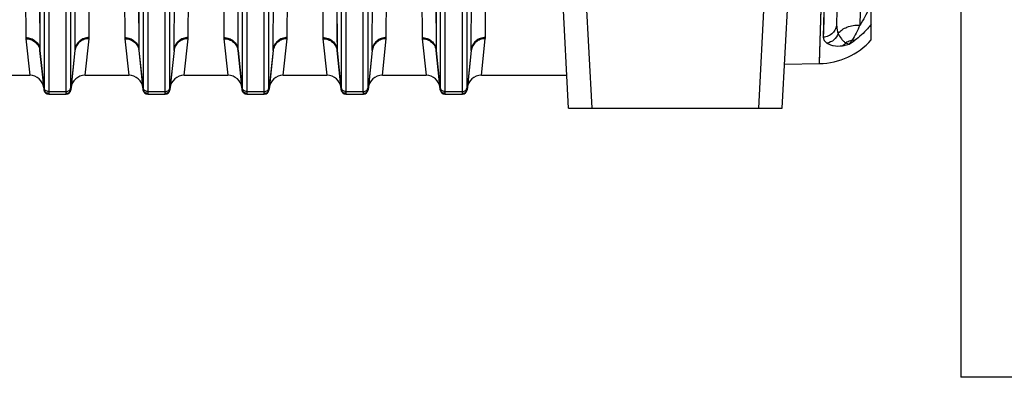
# Model space of a CAD drawing. Extents: x -1767 to 1181, y 8 to 1639.
# Tile 65 of 74: x 659 to 868, y 638 to 713. Entities that reach past the tile are written whole.
import ezdxf

# ---------------------------------------------------------------- set-up
doc = ezdxf.new("R2010")
doc.units = 0
doc.header["$LTSCALE"] = 65.395
doc.layers.get('0').update_dxf_attribs({"linetype": 'CONTINUOUS'})

msp = doc.modelspace()

# ---------------------------------------------------------------- linework, layer by layer
at = {"color": 9, "linetype": 'CONTINUOUS'}
for p, q in [((816.1, 694.66), (821.81, 803.53)), ((828.98, 704.14), (832, 801.31)), ((832, 801.31), (829.79, 709.73)), ((660.31, 793.91), (660.72, 709.65)), ((674.15, 709.65), (674.57, 793.91)), ((681.31, 793.91), (681.72, 709.65)), ((695.15, 709.65), (695.57, 793.91)), ((702.31, 793.91), (702.72, 709.65)), ((716.15, 709.65), (716.57, 793.91)), ((723.31, 793.91), (723.72, 709.65)), ((737.15, 709.65), (737.57, 793.91)), ((744.31, 793.91), (744.72, 709.65)), ((758.15, 709.65), (758.57, 793.91)), ((663.29, 792.79), (663.71, 707.1)), ((671.17, 707.1), (671.58, 792.79)), ((684.29, 792.79), (684.71, 707.1)), ((692.17, 707.1), (692.58, 792.79)), ((705.29, 792.79), (705.71, 707.1)), ((713.17, 707.1), (713.58, 792.79)), ((726.29, 792.79), (726.71, 707.1)), ((734.17, 707.1), (734.58, 792.79)), ((747.29, 792.79), (747.71, 707.1)), ((755.17, 707.1), (755.58, 792.79)), ((780.77, 694.66), (776.89, 768.78)), ((664.6, 759.66), (664.6, 699.07)), ((665.59, 759.16), (665.59, 698.21)), ((669.28, 698.21), (669.28, 759.16)), ((670.28, 699.07), (670.28, 759.66)), ((685.6, 759.66), (685.6, 699.07)), ((686.59, 759.16), (686.59, 698.21)), ((690.28, 698.21), (690.28, 759.16)), ((691.28, 699.07), (691.28, 759.66)), ((706.6, 759.66), (706.6, 699.07)), ((707.59, 759.16), (707.59, 698.21)), ((711.28, 698.21), (711.28, 759.16)), ((712.28, 699.07), (712.28, 759.66)), ((727.6, 759.66), (727.6, 699.07)), ((728.59, 759.16), (728.59, 698.21)), ((732.28, 698.21), (732.28, 759.16)), ((733.28, 699.07), (733.28, 759.66)), ((748.6, 759.66), (748.6, 699.07)), ((749.59, 759.16), (749.59, 698.21)), ((753.28, 698.21), (753.28, 759.16)), ((754.28, 699.07), (754.28, 759.66)), ((838.21, 735.77), (837.52, 712.31)), ((674.15, 709.65), (674.25, 728.84)), ((695.15, 709.65), (695.25, 728.84)), ((716.15, 709.65), (716.25, 728.84)), ((737.15, 709.65), (737.25, 728.84)), ((758.15, 709.65), (758.25, 728.84)), ((671.17, 707.1), (671.26, 726.67)), ((692.17, 707.1), (692.26, 726.67)), ((713.17, 707.1), (713.26, 726.67)), ((734.17, 707.1), (734.26, 726.67)), ((755.17, 707.1), (755.26, 726.67)), ((829.82, 710.91), (829.79, 709.73)), ((660.73, 709.4), (661.57, 701.66)), ((673.31, 701.66), (674.14, 709.4)), ((681.73, 709.4), (682.57, 701.66)), ((694.31, 701.66), (695.14, 709.4)), ((702.73, 709.4), (703.57, 701.66)), ((715.31, 701.66), (716.14, 709.4)), ((723.73, 709.4), (724.57, 701.66)), ((736.31, 701.66), (737.14, 709.4)), ((744.73, 709.4), (745.57, 701.66)), ((757.31, 701.66), (758.14, 709.4)), ((663.73, 706.88), (663.71, 707.1)), ((664.59, 698.71), (663.73, 706.88)), ((671.15, 706.88), (670.29, 698.71)), ((671.17, 707.1), (671.15, 706.88)), ((684.73, 706.88), (684.71, 707.1)), ((685.59, 698.71), (684.73, 706.88)), ((692.15, 706.88), (691.29, 698.71)), ((692.17, 707.1), (692.15, 706.88)), ((705.73, 706.88), (705.71, 707.1)), ((706.59, 698.71), (705.73, 706.88)), ((713.15, 706.88), (712.29, 698.71)), ((713.17, 707.1), (713.15, 706.88)), ((726.73, 706.88), (726.71, 707.1)), ((727.59, 698.71), (726.73, 706.88)), ((734.15, 706.88), (733.29, 698.71)), ((734.17, 707.1), (734.15, 706.88)), ((747.73, 706.88), (747.71, 707.1)), ((748.59, 698.71), (747.73, 706.88)), ((755.15, 706.88), (754.29, 698.71)), ((755.17, 707.1), (755.15, 706.88)), ((665.58, 697.72), (665.59, 697.66)), ((665.59, 698.21), (669.28, 698.21)), ((669.29, 697.66), (669.29, 697.72)), ((686.58, 697.72), (686.59, 697.66)), ((686.59, 698.21), (690.28, 698.21)), ((690.29, 697.66), (690.29, 697.72)), ((707.58, 697.72), (707.59, 697.66)), ((707.59, 698.21), (711.28, 698.21)), ((711.29, 697.66), (711.29, 697.72)), ((728.58, 697.72), (728.59, 697.66)), ((728.59, 698.21), (732.28, 698.21)), ((732.29, 697.66), (732.29, 697.72)), ((749.58, 697.72), (749.59, 697.66)), ((749.59, 698.21), (753.28, 698.21)), ((753.29, 697.66), (753.29, 697.72))]:
    msp.add_line(p, q, dxfattribs=at)
at = {"color": 6, "linetype": 'CONTINUOUS'}
for p, q in [((834.95, 802.08), (832.61, 712.52)), ((821.09, 694.66), (825.28, 774.52)), ((775.78, 694.66), (771.9, 768.78)), ((839.94, 709.18), (839.94, 764.66)), ((663.72, 706.88), (664.59, 698.56)), ((671.16, 706.88), (670.28, 698.56)), ((684.72, 706.88), (685.59, 698.56)), ((692.16, 706.88), (691.28, 698.56)), ((705.72, 706.88), (706.59, 698.56)), ((713.16, 706.88), (712.28, 698.56)), ((726.72, 706.88), (727.59, 698.56)), ((734.16, 706.88), (733.28, 698.56)), ((747.72, 706.88), (748.59, 698.56)), ((755.16, 706.88), (754.28, 698.56)), ((821.58, 704.01), (828.98, 704.14)), ((652.31, 701.66), (661.57, 701.66)), ((673.31, 701.66), (682.57, 701.66)), ((694.31, 701.66), (703.57, 701.66)), ((715.31, 701.66), (724.57, 701.66)), ((736.31, 701.66), (745.57, 701.66)), ((757.31, 701.66), (775.41, 701.66)), ((665.59, 697.66), (669.29, 697.66)), ((686.59, 697.66), (690.29, 697.66)), ((707.59, 697.66), (711.29, 697.66)), ((728.59, 697.66), (732.29, 697.66)), ((749.59, 697.66), (753.29, 697.66)), ((775.78, 694.66), (821.09, 694.66))]:
    msp.add_line(p, q, dxfattribs=at)
at = {"color": 7, "linetype": 'CONTINUOUS'}
for p in [(858.94, 764.66), (958.94, 637.66)]:
    msp.add_line(p, (858.94, 637.66), dxfattribs=at)
at = {"color": 9, "linetype": 'CONTINUOUS'}
for points in [[(832, 801.31), (831.91, 797.52), (831.83, 793.76), (831.74, 790.04), (829.82, 710.91)], [(828.98, 704.14), (828.98, 704.21), (828.99, 704.42), (831.49, 784.98)], [(663.59, 732), (663.69, 710.18), (663.71, 707.1)], [(684.59, 732), (684.69, 710.18), (684.71, 707.1)], [(705.59, 732), (705.69, 710.18), (705.71, 707.1)], [(726.59, 732), (726.69, 710.18), (726.71, 707.1)], [(747.59, 732), (747.69, 710.18), (747.71, 707.1)]]:
    msp.add_lwpolyline(points, dxfattribs=at)
at = {"color": 2, "linetype": 'CONTINUOUS'}
for centre, radius, start, end in [((663.18, 709.66), 2.46, 180.2633, 186.1123), ((661.06, 706.6), 2.67, 6.0044, 10.9683), ((665.97, 707.12), 2.27, 180.3001, 185.982), ((686.55, 698.81), 0.97, 185.7323, 191.8424), ((686.58, 698.73), 1.01, 264.1007, 270.0657), ((690.29, 698.73), 1.01, 269.9343, 275.8993), ((690.32, 698.81), 0.97, 348.1576, 354.2677), ((690.28, 698.64), 1.01, 2.9819, 4.1564), ((728.55, 698.81), 0.97, 185.7323, 191.8424), ((728.58, 698.73), 1.01, 264.1007, 270.0657), ((732.29, 698.73), 1.01, 269.9343, 275.8993), ((732.32, 698.81), 0.97, 348.1576, 354.2677), ((732.28, 698.64), 1.01, 2.9819, 4.1564), ((749.55, 698.81), 0.97, 185.7323, 191.8424), ((749.58, 698.73), 1.01, 264.1007, 270.0657)]:
    msp.add_arc(centre, radius, start, end, dxfattribs=at)
at = {"color": 9, "linetype": 'CONTINUOUS'}
for centre, radius, start, end in [((671.69, 709.66), 2.46, 353.8877, 359.7367), ((684.18, 709.66), 2.46, 180.2633, 186.1123), ((692.69, 709.66), 2.46, 353.8877, 359.7367), ((705.18, 709.66), 2.46, 180.2633, 186.1123), ((713.69, 709.66), 2.46, 353.8877, 359.7367), ((726.18, 709.66), 2.46, 180.2633, 186.1123), ((734.69, 709.66), 2.46, 353.8877, 359.7367), ((747.18, 709.66), 2.46, 180.2633, 186.1123), ((755.69, 709.66), 2.46, 353.8877, 359.7367), ((829.43, 718.82), 12.04, 298.8526, 305.8729), ((668.9, 707.12), 2.27, 354.018, 359.6999), ((686.97, 707.12), 2.27, 180.3001, 185.982), ((689.9, 707.12), 2.27, 354.018, 359.6999), ((707.97, 707.12), 2.27, 180.3001, 185.982), ((710.9, 707.12), 2.27, 354.018, 359.6999), ((728.97, 707.12), 2.27, 180.3001, 185.982), ((731.9, 707.12), 2.27, 354.018, 359.6999), ((749.97, 707.12), 2.27, 180.3001, 185.982), ((752.9, 707.12), 2.27, 354.018, 359.6999), ((669.28, 698.64), 1.01, 2.9819, 4.1564), ((711.28, 698.64), 1.01, 2.9819, 4.1564), ((753.28, 698.64), 1.01, 2.9819, 4.1564)]:
    msp.add_arc(centre, radius, start, end, dxfattribs=at)
at = {"color": 6, "linetype": 'CONTINUOUS'}
for centre, radius, start, end in [((828.72, 719.14), 15, 271, 318.4053), ((661.57, 698.66), 3, 6, 90), ((673.31, 698.66), 3, 90, 174), ((682.57, 698.66), 3, 6, 90), ((694.31, 698.66), 3, 90, 174), ((703.57, 698.66), 3, 6, 90), ((715.31, 698.66), 3, 90, 174), ((724.57, 698.66), 3, 6, 90), ((736.31, 698.66), 3, 90, 174), ((745.57, 698.66), 3, 6, 90), ((757.31, 698.66), 3, 90, 174), ((665.59, 698.66), 1, 186, 270), ((669.29, 698.66), 1, 270, 354), ((686.59, 698.66), 1, 186, 270), ((690.29, 698.66), 1, 270, 354), ((707.59, 698.66), 1, 186, 270), ((711.29, 698.66), 1, 270, 354), ((728.59, 698.66), 1, 186, 270), ((732.29, 698.66), 1, 270, 354), ((749.59, 698.66), 1, 186, 270), ((753.29, 698.66), 1, 270, 354)]:
    msp.add_arc(centre, radius, start, end, dxfattribs=at)
at = {"color": 9, "linetype": 'CONTINUOUS'}
for points, knots in [([(839.94, 717.21), (839.79, 716.76), (839.17, 715.05), (838.31, 713.42), (837.52, 712.31)], [0, 0, 0, 0, 0.254954, 1, 1, 1, 1]), ([(832.61, 712.52), (832.6, 712.17), (832.44, 711.45), (831.81, 710.54), (830.89, 709.92), (830.16, 709.75), (829.79, 709.73)], [0, 0, 0, 0, 0.245391, 0.4934, 0.745212, 1, 1, 1, 1]), ([(832.61, 712.52), (832.6, 712.35), (832.62, 711.68), (832.76, 711), (832.96, 710.54)], [0, 0, 0, 0, 0.256578, 1, 1, 1, 1]), ([(832.96, 710.54), (833.4, 711.15), (834.5, 711.83), (836.12, 712.25), (837.05, 712.32), (837.52, 712.31)], [0, 0, 0, 0, 0.449372, 0.717338, 1, 1, 1, 1]), ([(837.52, 712.31), (837.28, 711.72), (836.78, 710.62), (836.19, 709.56), (835.87, 709.08)], [0, 0, 0, 0, 0.524896, 1, 1, 1, 1]), ([(839.94, 712.47), (839.69, 712.14), (838.67, 710.89), (837.47, 709.78), (836.48, 709.07)], [0, 0, 0, 0, 0.249461, 1, 1, 1, 1]), ([(674.15, 709.65), (673.79, 709.65), (673.06, 709.52), (672.1, 708.97), (671.42, 708.14), (671.21, 707.45), (671.17, 707.1)], [0, 0, 0, 0, 0.256405, 0.509261, 0.756804, 1, 1, 1, 1]), ([(681.72, 709.65), (682.09, 709.65), (682.82, 709.52), (683.77, 708.97), (684.46, 708.14), (684.67, 707.45), (684.71, 707.1)], [0, 0, 0, 0, 0.256405, 0.509261, 0.756804, 1, 1, 1, 1]), ([(695.15, 709.65), (694.79, 709.65), (694.06, 709.52), (693.1, 708.97), (692.42, 708.14), (692.21, 707.45), (692.17, 707.1)], [0, 0, 0, 0, 0.256405, 0.509261, 0.756804, 1, 1, 1, 1]), ([(702.72, 709.65), (703.09, 709.65), (703.82, 709.52), (704.77, 708.97), (705.46, 708.14), (705.67, 707.45), (705.71, 707.1)], [0, 0, 0, 0, 0.256405, 0.509261, 0.756804, 1, 1, 1, 1]), ([(716.15, 709.65), (715.79, 709.65), (715.06, 709.52), (714.1, 708.97), (713.42, 708.14), (713.21, 707.45), (713.17, 707.1)], [0, 0, 0, 0, 0.256405, 0.509261, 0.756804, 1, 1, 1, 1]), ([(723.72, 709.65), (724.09, 709.65), (724.82, 709.52), (725.77, 708.97), (726.46, 708.14), (726.67, 707.45), (726.71, 707.1)], [0, 0, 0, 0, 0.256405, 0.509261, 0.756804, 1, 1, 1, 1]), ([(737.15, 709.65), (736.79, 709.65), (736.06, 709.52), (735.1, 708.97), (734.42, 708.14), (734.21, 707.45), (734.17, 707.1)], [0, 0, 0, 0, 0.256405, 0.509261, 0.756804, 1, 1, 1, 1]), ([(744.72, 709.65), (745.09, 709.65), (745.82, 709.52), (746.77, 708.97), (747.46, 708.14), (747.67, 707.45), (747.71, 707.1)], [0, 0, 0, 0, 0.256405, 0.509261, 0.756804, 1, 1, 1, 1]), ([(758.15, 709.65), (757.79, 709.65), (757.06, 709.52), (756.1, 708.97), (755.42, 708.14), (755.21, 707.45), (755.17, 707.1)], [0, 0, 0, 0, 0.256405, 0.509261, 0.756804, 1, 1, 1, 1]), ([(829.79, 709.73), (829.79, 709.61), (829.81, 709.37), (830.02, 708.89), (830.33, 708.61), (830.56, 708.46)], [0, 0, 0, 0, 0.230548, 0.465047, 1, 1, 1, 1]), ([(832.96, 710.54), (832.78, 710.02), (832.14, 709.06), (831.1, 708.55), (830.56, 708.46)], [0, 0, 0, 0, 0.502548, 1, 1, 1, 1]), ([(832.96, 710.54), (833.12, 710.12), (833.45, 709.53), (834.04, 708.88), (834.38, 708.62), (834.56, 708.51)], [0, 0, 0, 0, 0.514127, 0.762478, 1, 1, 1, 1]), ([(674.14, 709.4), (673.78, 709.4), (673.05, 709.28), (672.09, 708.74), (671.41, 707.91), (671.19, 707.22), (671.16, 706.88)], [0, 0, 0, 0, 0.256633, 0.509114, 0.756357, 1, 1, 1, 1]), ([(681.73, 709.4), (682.1, 709.4), (682.83, 709.28), (683.78, 708.74), (684.47, 707.91), (684.68, 707.22), (684.72, 706.88)], [0, 0, 0, 0, 0.256633, 0.509114, 0.756357, 1, 1, 1, 1]), ([(695.14, 709.4), (694.78, 709.4), (694.05, 709.28), (693.09, 708.74), (692.41, 707.91), (692.19, 707.22), (692.16, 706.88)], [0, 0, 0, 0, 0.256633, 0.509114, 0.756357, 1, 1, 1, 1]), ([(702.73, 709.4), (703.1, 709.4), (703.83, 709.28), (704.78, 708.74), (705.47, 707.91), (705.68, 707.22), (705.72, 706.88)], [0, 0, 0, 0, 0.256633, 0.509114, 0.756357, 1, 1, 1, 1]), ([(716.14, 709.4), (715.78, 709.4), (715.05, 709.28), (714.09, 708.74), (713.41, 707.91), (713.19, 707.22), (713.16, 706.88)], [0, 0, 0, 0, 0.256633, 0.509114, 0.756357, 1, 1, 1, 1]), ([(723.73, 709.4), (724.1, 709.4), (724.83, 709.28), (725.78, 708.74), (726.47, 707.91), (726.68, 707.22), (726.72, 706.88)], [0, 0, 0, 0, 0.256633, 0.509114, 0.756357, 1, 1, 1, 1]), ([(737.14, 709.4), (736.78, 709.4), (736.05, 709.28), (735.09, 708.74), (734.41, 707.91), (734.19, 707.22), (734.16, 706.88)], [0, 0, 0, 0, 0.256633, 0.509114, 0.756357, 1, 1, 1, 1]), ([(744.73, 709.4), (745.1, 709.4), (745.83, 709.28), (746.78, 708.74), (747.47, 707.91), (747.68, 707.22), (747.72, 706.88)], [0, 0, 0, 0, 0.256633, 0.509114, 0.756357, 1, 1, 1, 1]), ([(758.14, 709.4), (757.78, 709.4), (757.05, 709.28), (756.09, 708.74), (755.41, 707.91), (755.19, 707.22), (755.16, 706.88)], [0, 0, 0, 0, 0.256633, 0.509114, 0.756357, 1, 1, 1, 1]), ([(830.56, 708.46), (830.74, 708.34), (831.18, 708.12), (832.28, 707.83), (833.21, 707.83), (833.85, 707.92)], [0, 0, 0, 0, 0.19609, 0.425303, 1, 1, 1, 1]), ([(835.87, 709.08), (835.76, 709.04), (835.3, 708.9), (834.86, 708.7), (834.56, 708.51)], [0, 0, 0, 0, 0.252891, 1, 1, 1, 1]), ([(835.87, 709.08), (835.76, 708.93), (835.56, 708.66), (835.34, 708.39), (835.24, 708.28)], [0, 0, 0, 0, 0.54789, 1, 1, 1, 1]), ([(836.48, 709.07), (836.44, 709.05), (836.24, 709.02), (836.03, 709.04), (835.87, 709.08)], [0, 0, 0, 0, 0.228622, 1, 1, 1, 1]), ([(664.59, 698.71), (664.59, 698.7), (664.59, 698.67), (664.58, 698.63), (664.59, 698.61)], [0, 0, 0, 0, 0.291453, 1, 1, 1, 1]), ([(664.6, 699.07), (664.6, 699.03), (664.6, 698.91), (664.59, 698.8), (664.59, 698.71)], [0, 0, 0, 0, 0.303806, 1, 1, 1, 1]), ([(665.58, 697.82), (665.46, 697.83), (665.22, 697.87), (664.9, 698.06), (664.67, 698.36), (664.6, 698.59), (664.59, 698.71)], [0, 0, 0, 0, 0.251684, 0.502535, 0.751931, 1, 1, 1, 1]), ([(665.58, 697.72), (665.46, 697.72), (665.22, 697.76), (664.9, 697.96), (664.67, 698.25), (664.6, 698.49), (664.59, 698.61)], [0, 0, 0, 0, 0.250707, 0.500957, 0.750658, 1, 1, 1, 1]), ([(665.59, 698.21), (665.47, 698.21), (665.23, 698.26), (664.91, 698.44), (664.68, 698.72), (664.61, 698.95), (664.6, 699.07)], [0, 0, 0, 0, 0.256118, 0.508855, 0.756513, 1, 1, 1, 1]), ([(665.59, 698.21), (665.59, 698.17), (665.59, 698.05), (665.59, 697.92), (665.58, 697.82)], [0, 0, 0, 0, 0.303874, 1, 1, 1, 1]), ([(665.58, 697.82), (665.58, 697.81), (665.58, 697.78), (665.58, 697.74), (665.58, 697.72)], [0, 0, 0, 0, 0.296015, 1, 1, 1, 1]), ([(669.28, 698.21), (669.4, 698.21), (669.65, 698.26), (669.97, 698.44), (670.19, 698.72), (670.26, 698.95), (670.28, 699.07)], [0, 0, 0, 0, 0.256118, 0.508855, 0.756513, 1, 1, 1, 1]), ([(669.29, 697.82), (669.29, 697.85), (669.28, 697.98), (669.28, 698.11), (669.28, 698.21)], [0, 0, 0, 0, 0.195856, 1, 1, 1, 1]), ([(669.29, 697.82), (669.41, 697.83), (669.66, 697.87), (669.98, 698.06), (670.2, 698.36), (670.27, 698.59), (670.29, 698.71)], [0, 0, 0, 0, 0.251684, 0.502535, 0.751931, 1, 1, 1, 1]), ([(669.29, 697.72), (669.41, 697.72), (669.66, 697.76), (669.98, 697.96), (670.2, 698.25), (670.27, 698.49), (670.29, 698.61)], [0, 0, 0, 0, 0.250707, 0.500957, 0.750658, 1, 1, 1, 1]), ([(669.29, 697.72), (669.29, 697.73), (669.3, 697.76), (669.29, 697.8), (669.29, 697.82)], [0, 0, 0, 0, 0.204492, 1, 1, 1, 1]), ([(670.29, 698.71), (670.29, 698.74), (670.28, 698.85), (670.28, 698.97), (670.28, 699.07)], [0, 0, 0, 0, 0.195948, 1, 1, 1, 1]), ([(670.29, 698.61), (670.29, 698.62), (670.29, 698.64), (670.29, 698.67), (670.29, 698.69)], [0, 0, 0, 0, 0.214781, 1, 1, 1, 1]), ([(685.6, 699.07), (685.6, 699.03), (685.6, 698.91), (685.59, 698.8), (685.59, 698.71)], [0, 0, 0, 0, 0.303806, 1, 1, 1, 1]), ([(686.59, 698.21), (686.47, 698.21), (686.23, 698.26), (685.91, 698.44), (685.68, 698.72), (685.61, 698.95), (685.6, 699.07)], [0, 0, 0, 0, 0.256118, 0.508855, 0.756513, 1, 1, 1, 1]), ([(686.59, 698.21), (686.59, 698.17), (686.59, 698.05), (686.59, 697.92), (686.58, 697.82)], [0, 0, 0, 0, 0.303874, 1, 1, 1, 1]), ([(690.28, 698.21), (690.4, 698.21), (690.65, 698.26), (690.97, 698.44), (691.19, 698.72), (691.26, 698.95), (691.28, 699.07)], [0, 0, 0, 0, 0.256118, 0.508855, 0.756513, 1, 1, 1, 1]), ([(690.29, 697.82), (690.29, 697.85), (690.28, 697.98), (690.28, 698.11), (690.28, 698.21)], [0, 0, 0, 0, 0.195856, 1, 1, 1, 1]), ([(691.29, 698.71), (691.29, 698.74), (691.28, 698.85), (691.28, 698.97), (691.28, 699.07)], [0, 0, 0, 0, 0.195948, 1, 1, 1, 1]), ([(706.59, 698.71), (706.59, 698.7), (706.59, 698.67), (706.58, 698.63), (706.59, 698.61)], [0, 0, 0, 0, 0.291453, 1, 1, 1, 1]), ([(706.6, 699.07), (706.6, 699.03), (706.6, 698.91), (706.59, 698.8), (706.59, 698.71)], [0, 0, 0, 0, 0.303806, 1, 1, 1, 1]), ([(707.58, 697.82), (707.46, 697.83), (707.22, 697.87), (706.9, 698.06), (706.67, 698.36), (706.6, 698.59), (706.59, 698.71)], [0, 0, 0, 0, 0.251684, 0.502535, 0.751931, 1, 1, 1, 1]), ([(707.58, 697.72), (707.46, 697.72), (707.22, 697.76), (706.9, 697.96), (706.67, 698.25), (706.6, 698.49), (706.59, 698.61)], [0, 0, 0, 0, 0.250707, 0.500957, 0.750658, 1, 1, 1, 1]), ([(707.59, 698.21), (707.47, 698.21), (707.23, 698.26), (706.91, 698.44), (706.68, 698.72), (706.61, 698.95), (706.6, 699.07)], [0, 0, 0, 0, 0.256118, 0.508855, 0.756513, 1, 1, 1, 1]), ([(707.59, 698.21), (707.59, 698.17), (707.59, 698.05), (707.59, 697.92), (707.58, 697.82)], [0, 0, 0, 0, 0.303874, 1, 1, 1, 1]), ([(707.58, 697.82), (707.58, 697.81), (707.58, 697.78), (707.58, 697.74), (707.58, 697.72)], [0, 0, 0, 0, 0.296015, 1, 1, 1, 1]), ([(711.28, 698.21), (711.4, 698.21), (711.65, 698.26), (711.97, 698.44), (712.19, 698.72), (712.26, 698.95), (712.28, 699.07)], [0, 0, 0, 0, 0.256118, 0.508855, 0.756513, 1, 1, 1, 1]), ([(711.29, 697.82), (711.29, 697.85), (711.28, 697.98), (711.28, 698.11), (711.28, 698.21)], [0, 0, 0, 0, 0.195856, 1, 1, 1, 1]), ([(711.29, 697.82), (711.41, 697.83), (711.66, 697.87), (711.98, 698.06), (712.2, 698.36), (712.27, 698.59), (712.29, 698.71)], [0, 0, 0, 0, 0.251684, 0.502535, 0.751931, 1, 1, 1, 1]), ([(711.29, 697.72), (711.41, 697.72), (711.66, 697.76), (711.98, 697.96), (712.2, 698.25), (712.27, 698.49), (712.29, 698.61)], [0, 0, 0, 0, 0.250707, 0.500957, 0.750658, 1, 1, 1, 1]), ([(711.29, 697.72), (711.29, 697.73), (711.3, 697.76), (711.29, 697.8), (711.29, 697.82)], [0, 0, 0, 0, 0.204492, 1, 1, 1, 1]), ([(712.29, 698.71), (712.29, 698.74), (712.28, 698.85), (712.28, 698.97), (712.28, 699.07)], [0, 0, 0, 0, 0.195948, 1, 1, 1, 1]), ([(712.29, 698.61), (712.29, 698.62), (712.29, 698.64), (712.29, 698.67), (712.29, 698.69)], [0, 0, 0, 0, 0.214781, 1, 1, 1, 1]), ([(727.6, 699.07), (727.6, 699.03), (727.6, 698.91), (727.59, 698.8), (727.59, 698.71)], [0, 0, 0, 0, 0.303806, 1, 1, 1, 1]), ([(728.59, 698.21), (728.47, 698.21), (728.23, 698.26), (727.91, 698.44), (727.68, 698.72), (727.61, 698.95), (727.6, 699.07)], [0, 0, 0, 0, 0.256118, 0.508855, 0.756513, 1, 1, 1, 1]), ([(728.59, 698.21), (728.59, 698.17), (728.59, 698.05), (728.59, 697.92), (728.58, 697.82)], [0, 0, 0, 0, 0.303874, 1, 1, 1, 1]), ([(732.28, 698.21), (732.4, 698.21), (732.65, 698.26), (732.97, 698.44), (733.19, 698.72), (733.26, 698.95), (733.28, 699.07)], [0, 0, 0, 0, 0.256118, 0.508855, 0.756513, 1, 1, 1, 1]), ([(732.29, 697.82), (732.29, 697.85), (732.28, 697.98), (732.28, 698.11), (732.28, 698.21)], [0, 0, 0, 0, 0.195856, 1, 1, 1, 1]), ([(733.29, 698.71), (733.29, 698.74), (733.28, 698.85), (733.28, 698.97), (733.28, 699.07)], [0, 0, 0, 0, 0.195948, 1, 1, 1, 1]), ([(748.6, 699.07), (748.6, 699.03), (748.6, 698.91), (748.59, 698.8), (748.59, 698.71)], [0, 0, 0, 0, 0.303806, 1, 1, 1, 1]), ([(749.59, 698.21), (749.47, 698.21), (749.23, 698.26), (748.91, 698.44), (748.68, 698.72), (748.61, 698.95), (748.6, 699.07)], [0, 0, 0, 0, 0.256118, 0.508855, 0.756513, 1, 1, 1, 1]), ([(749.59, 698.21), (749.59, 698.17), (749.59, 698.05), (749.59, 697.92), (749.58, 697.82)], [0, 0, 0, 0, 0.303874, 1, 1, 1, 1]), ([(753.28, 698.21), (753.4, 698.21), (753.65, 698.26), (753.97, 698.44), (754.19, 698.72), (754.26, 698.95), (754.28, 699.07)], [0, 0, 0, 0, 0.256118, 0.508855, 0.756513, 1, 1, 1, 1]), ([(753.29, 697.82), (753.29, 697.85), (753.28, 697.98), (753.28, 698.11), (753.28, 698.21)], [0, 0, 0, 0, 0.195856, 1, 1, 1, 1]), ([(753.29, 697.82), (753.41, 697.83), (753.66, 697.87), (753.98, 698.06), (754.2, 698.36), (754.27, 698.59), (754.29, 698.71)], [0, 0, 0, 0, 0.251684, 0.502535, 0.751931, 1, 1, 1, 1]), ([(753.29, 697.72), (753.41, 697.72), (753.66, 697.76), (753.98, 697.96), (754.2, 698.25), (754.27, 698.49), (754.29, 698.61)], [0, 0, 0, 0, 0.250707, 0.500957, 0.750658, 1, 1, 1, 1]), ([(753.29, 697.72), (753.29, 697.73), (753.3, 697.76), (753.29, 697.8), (753.29, 697.82)], [0, 0, 0, 0, 0.204492, 1, 1, 1, 1]), ([(754.29, 698.71), (754.29, 698.74), (754.28, 698.85), (754.28, 698.97), (754.28, 699.07)], [0, 0, 0, 0, 0.195948, 1, 1, 1, 1]), ([(754.29, 698.61), (754.29, 698.62), (754.29, 698.64), (754.29, 698.67), (754.29, 698.69)], [0, 0, 0, 0, 0.214781, 1, 1, 1, 1])]:
    msp.add_open_spline(points, degree=3, knots=knots, dxfattribs=at)
at = {"color": 2, "linetype": 'CONTINUOUS'}
for points, knots in [([(660.72, 709.65), (661.09, 709.65), (661.82, 709.52), (662.77, 708.97), (663.46, 708.14), (663.67, 707.45), (663.71, 707.1)], [0, 0, 0, 0, 0.256405, 0.509261, 0.756804, 1, 1, 1, 1]), ([(660.73, 709.4), (661.08, 709.4), (661.77, 709.3), (662.69, 708.81), (663.37, 708.06), (663.62, 707.43), (663.68, 707.11)], [0, 0, 0, 0, 0.256283, 0.508767, 0.756288, 1, 1, 1, 1]), ([(834.56, 708.51), (834.51, 708.45), (834.3, 708.22), (834.05, 708.03), (833.85, 707.92)], [0, 0, 0, 0, 0.258249, 1, 1, 1, 1]), ([(833.85, 707.92), (833.96, 707.94), (834.43, 708.02), (834.89, 708.15), (835.24, 708.28)], [0, 0, 0, 0, 0.226046, 1, 1, 1, 1]), ([(834.56, 708.51), (834.67, 708.46), (834.9, 708.36), (835.13, 708.29), (835.24, 708.28)], [0, 0, 0, 0, 0.534964, 1, 1, 1, 1]), ([(685.59, 698.71), (685.59, 698.7), (685.59, 698.67), (685.58, 698.63), (685.59, 698.61)], [0, 0, 0, 0, 0.291453, 1, 1, 1, 1]), ([(686.48, 697.73), (686.26, 697.75), (685.82, 697.95), (685.61, 698.39), (685.59, 698.61)], [0, 0, 0, 0, 0.500968, 1, 1, 1, 1]), ([(686.58, 697.82), (686.36, 697.83), (685.9, 697.98), (685.65, 698.4), (685.6, 698.61)], [0, 0, 0, 0, 0.502448, 1, 1, 1, 1]), ([(686.58, 697.82), (686.58, 697.81), (686.58, 697.78), (686.58, 697.74), (686.58, 697.72)], [0, 0, 0, 0, 0.296015, 1, 1, 1, 1]), ([(690.29, 697.82), (690.52, 697.83), (690.97, 697.98), (691.23, 698.4), (691.27, 698.61)], [0, 0, 0, 0, 0.502448, 1, 1, 1, 1]), ([(690.29, 697.72), (690.29, 697.73), (690.3, 697.76), (690.29, 697.8), (690.29, 697.82)], [0, 0, 0, 0, 0.204492, 1, 1, 1, 1]), ([(690.4, 697.73), (690.62, 697.75), (691.06, 697.95), (691.26, 698.39), (691.29, 698.61)], [0, 0, 0, 0, 0.500968, 1, 1, 1, 1]), ([(691.29, 698.61), (691.29, 698.62), (691.29, 698.64), (691.29, 698.67), (691.29, 698.69)], [0, 0, 0, 0, 0.214781, 1, 1, 1, 1]), ([(727.59, 698.71), (727.59, 698.7), (727.59, 698.67), (727.58, 698.63), (727.59, 698.61)], [0, 0, 0, 0, 0.291453, 1, 1, 1, 1]), ([(728.48, 697.73), (728.26, 697.75), (727.82, 697.95), (727.61, 698.39), (727.59, 698.61)], [0, 0, 0, 0, 0.500968, 1, 1, 1, 1]), ([(728.58, 697.82), (728.36, 697.83), (727.9, 697.98), (727.65, 698.4), (727.6, 698.61)], [0, 0, 0, 0, 0.502448, 1, 1, 1, 1]), ([(728.58, 697.82), (728.58, 697.81), (728.58, 697.78), (728.58, 697.74), (728.58, 697.72)], [0, 0, 0, 0, 0.296015, 1, 1, 1, 1]), ([(732.29, 697.82), (732.52, 697.83), (732.97, 697.98), (733.23, 698.4), (733.27, 698.61)], [0, 0, 0, 0, 0.502448, 1, 1, 1, 1]), ([(732.29, 697.72), (732.29, 697.73), (732.3, 697.76), (732.29, 697.8), (732.29, 697.82)], [0, 0, 0, 0, 0.204492, 1, 1, 1, 1]), ([(732.4, 697.73), (732.62, 697.75), (733.06, 697.95), (733.26, 698.39), (733.29, 698.61)], [0, 0, 0, 0, 0.500968, 1, 1, 1, 1]), ([(733.29, 698.61), (733.29, 698.62), (733.29, 698.64), (733.29, 698.67), (733.29, 698.69)], [0, 0, 0, 0, 0.214781, 1, 1, 1, 1]), ([(748.59, 698.71), (748.59, 698.7), (748.59, 698.67), (748.58, 698.63), (748.59, 698.61)], [0, 0, 0, 0, 0.291453, 1, 1, 1, 1]), ([(749.48, 697.73), (749.26, 697.75), (748.82, 697.95), (748.61, 698.39), (748.59, 698.61)], [0, 0, 0, 0, 0.500968, 1, 1, 1, 1]), ([(749.58, 697.82), (749.36, 697.83), (748.9, 697.98), (748.65, 698.4), (748.6, 698.61)], [0, 0, 0, 0, 0.502448, 1, 1, 1, 1]), ([(749.58, 697.82), (749.58, 697.81), (749.58, 697.78), (749.58, 697.74), (749.58, 697.72)], [0, 0, 0, 0, 0.296015, 1, 1, 1, 1])]:
    msp.add_open_spline(points, degree=3, knots=knots, dxfattribs=at)

doc.saveas('drawing.dxf')
